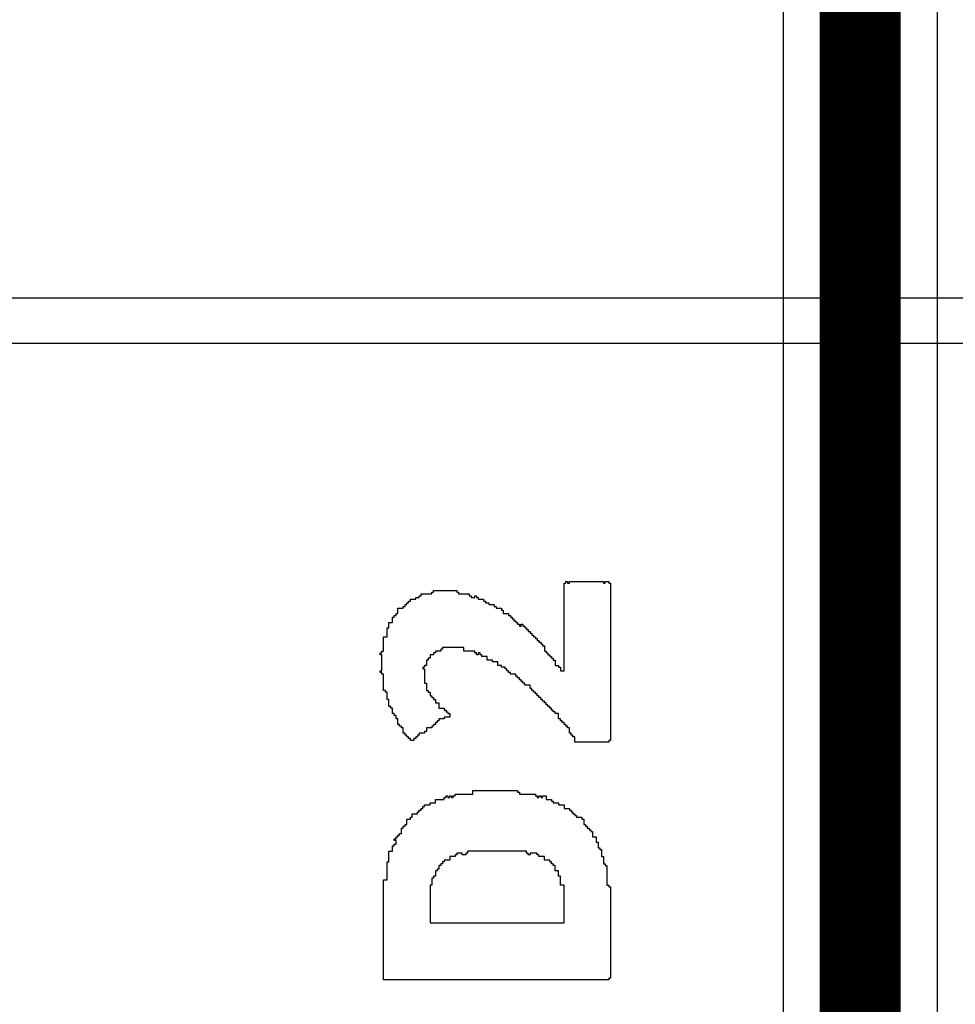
# Model space of a CAD drawing. Header units: millimetres. Extents: x -0.08 to 3.17, y -0.08 to 4.88.
# Tile 216 of 256: x 1.78 to 1.91, y 3.42 to 3.56. Entities that reach past the tile are written whole.
import ezdxf

# ---------------------------------------------------------------- set-up
doc = ezdxf.new("R2010")
doc.units = ezdxf.units.MM
doc.header["$MEASUREMENT"] = 0
for name, color, linetype in [('BottomOverlay', 54, 'Continuous'), ('MidLayer2', 76, 'Continuous'), ('TopOverlay', 2, 'Continuous')]:
    doc.layers.add(name, color=color, linetype=linetype)

msp = doc.modelspace()

# ---------------------------------------------------------------- linework, layer by layer
at = {"layer": 'BottomOverlay'}
for p, q in [((1.59135, 3.51901), (1.99293, 3.51901)), ((1.99958, 3.51236), (1.09956, 3.51236))]:
    msp.add_line(p, q, dxfattribs=at)
at = {"layer": 'MidLayer2'}
for p, q in [((1.88793, 3.5679), (1.88793, 3.10682)), ((1.9104, 3.40863), (1.9104, 3.56324))]:
    msp.add_line(p, q, dxfattribs=at)
at = {"layer": 'MidLayer2', "const_width": 0.01181}
msp.add_lwpolyline([(1.89917, 3.09412), (1.89917, 3.5679)], dxfattribs=at)
at = {"layer": 'TopOverlay'}
for p, q in [((1.85606, 3.46473), (1.85606, 3.47747)), ((1.85606, 3.47747), (1.85632, 3.47747)), ((1.85632, 3.47747), (1.85632, 3.47773)), ((1.85632, 3.47773), (1.85658, 3.47773)), ((1.85658, 3.47773), (1.85658, 3.47747)), ((1.85658, 3.47747), (1.85684, 3.47747)), ((1.85684, 3.47747), (1.85684, 3.47773)), ((1.85684, 3.47773), (1.86178, 3.47773)), ((1.86178, 3.47773), (1.86178, 3.47747)), ((1.86178, 3.47747), (1.86204, 3.47747)), ((1.86204, 3.47747), (1.86204, 3.47773)), ((1.86204, 3.47773), (1.86256, 3.47773)), ((1.86256, 3.47773), (1.86256, 3.47747)), ((1.86256, 3.47747), (1.86282, 3.47747)), ((1.86282, 3.47747), (1.86282, 3.47565)), ((1.83369, 3.47487), (1.83369, 3.47513)), ((1.83369, 3.47513), (1.83447, 3.47513)), ((1.83447, 3.47513), (1.83447, 3.47539)), ((1.83447, 3.47539), (1.83499, 3.47539)), ((1.83499, 3.47539), (1.83499, 3.47565)), ((1.83499, 3.47565), (1.83525, 3.47565)), ((1.83525, 3.47565), (1.83525, 3.47591)), ((1.83525, 3.47591), (1.83681, 3.47591)), ((1.83681, 3.47591), (1.83681, 3.47617)), ((1.83681, 3.47617), (1.83707, 3.47617)), ((1.83707, 3.47617), (1.83707, 3.47643)), ((1.83707, 3.47643), (1.84045, 3.47643)), ((1.84045, 3.47643), (1.84045, 3.47617)), ((1.84045, 3.47617), (1.84071, 3.47617)), ((1.84071, 3.47617), (1.84071, 3.47591)), ((1.84071, 3.47591), (1.84227, 3.47591)), ((1.84227, 3.47591), (1.84227, 3.47565)), ((1.84227, 3.47565), (1.84253, 3.47565)), ((1.84253, 3.47565), (1.84253, 3.47539)), ((1.84253, 3.47539), (1.84305, 3.47539)), ((1.84305, 3.47539), (1.84305, 3.47565)), ((1.84305, 3.47565), (1.84331, 3.47565)), ((1.84331, 3.47565), (1.84331, 3.47539)), ((1.84331, 3.47539), (1.84357, 3.47539)), ((1.84357, 3.47539), (1.84357, 3.47513)), ((1.84357, 3.47513), (1.84435, 3.47513)), ((1.84435, 3.47513), (1.84435, 3.47487)), ((1.86282, 3.47565), (1.86282, 3.47539)), ((1.86282, 3.47539), (1.86282, 3.45459)), ((1.83187, 3.47305), (1.83187, 3.47383)), ((1.83187, 3.47383), (1.83265, 3.47383)), ((1.83265, 3.47383), (1.83265, 3.47409)), ((1.83265, 3.47409), (1.83291, 3.47409)), ((1.83291, 3.47409), (1.83291, 3.47435)), ((1.83291, 3.47435), (1.83317, 3.47435)), ((1.83317, 3.47435), (1.83317, 3.47461)), ((1.83317, 3.47461), (1.83343, 3.47461)), ((1.83343, 3.47461), (1.83343, 3.47487)), ((1.83343, 3.47487), (1.83369, 3.47487)), ((1.84435, 3.47487), (1.84461, 3.47487)), ((1.84461, 3.47487), (1.84461, 3.47461)), ((1.84461, 3.47461), (1.84513, 3.47461)), ((1.84513, 3.47461), (1.84513, 3.47435)), ((1.84513, 3.47435), (1.84591, 3.47435)), ((1.84591, 3.47435), (1.84591, 3.47409)), ((1.84591, 3.47409), (1.84617, 3.47409)), ((1.84617, 3.47409), (1.84617, 3.47383)), ((1.84617, 3.47383), (1.84695, 3.47383)), ((1.84695, 3.47383), (1.84695, 3.47357)), ((1.83109, 3.47175), (1.83109, 3.47253)), ((1.83109, 3.47253), (1.83135, 3.47253)), ((1.83135, 3.47253), (1.83135, 3.47279)), ((1.83135, 3.47279), (1.83161, 3.47279)), ((1.83161, 3.47279), (1.83161, 3.47305)), ((1.83161, 3.47305), (1.83187, 3.47305)), ((1.84695, 3.47357), (1.84721, 3.47357)), ((1.84721, 3.47357), (1.84721, 3.47305)), ((1.84721, 3.47305), (1.84799, 3.47305)), ((1.84799, 3.47305), (1.84799, 3.47279)), ((1.84799, 3.47279), (1.84825, 3.47279)), ((1.84825, 3.47279), (1.84825, 3.47253)), ((1.84825, 3.47253), (1.84851, 3.47253)), ((1.84851, 3.47253), (1.84851, 3.47227)), ((1.84851, 3.47227), (1.84877, 3.47227)), ((1.84877, 3.47227), (1.84877, 3.47201)), ((1.83031, 3.46967), (1.83031, 3.47097)), ((1.83031, 3.47097), (1.83057, 3.47097)), ((1.83057, 3.47097), (1.83057, 3.47175)), ((1.83057, 3.47175), (1.83109, 3.47175)), ((1.84877, 3.47201), (1.84903, 3.47201)), ((1.84903, 3.47201), (1.84903, 3.47175)), ((1.84903, 3.47175), (1.84929, 3.47175)), ((1.84929, 3.47175), (1.84929, 3.47149)), ((1.84929, 3.47149), (1.84955, 3.47149)), ((1.84955, 3.47149), (1.84955, 3.47123)), ((1.84955, 3.47123), (1.84981, 3.47123)), ((1.84981, 3.47123), (1.84981, 3.47149)), ((1.84981, 3.47149), (1.85007, 3.47149)), ((1.85007, 3.47149), (1.85007, 3.47123)), ((1.85007, 3.47123), (1.85033, 3.47123)), ((1.85033, 3.47123), (1.85033, 3.47097)), ((1.85033, 3.47097), (1.85059, 3.47097)), ((1.85059, 3.47097), (1.85059, 3.47071)), ((1.82979, 3.46759), (1.82979, 3.46967)), ((1.82979, 3.46967), (1.83031, 3.46967)), ((1.85059, 3.47071), (1.85085, 3.47071)), ((1.85085, 3.47071), (1.85085, 3.47045)), ((1.85085, 3.47045), (1.85111, 3.47045)), ((1.85111, 3.47045), (1.85111, 3.47019)), ((1.85111, 3.47019), (1.85137, 3.47019)), ((1.85137, 3.47019), (1.85137, 3.46993)), ((1.85137, 3.46993), (1.85163, 3.46993)), ((1.85163, 3.46993), (1.85163, 3.46967)), ((1.85163, 3.46967), (1.85189, 3.46967)), ((1.85189, 3.46967), (1.85189, 3.46941)), ((1.85189, 3.46941), (1.85215, 3.46941)), ((1.85215, 3.46941), (1.85215, 3.46915)), ((1.84149, 3.46811), (1.83837, 3.46811)), ((1.83837, 3.46811), (1.83837, 3.46785)), ((1.84149, 3.46759), (1.84149, 3.46811)), ((1.85215, 3.46915), (1.85241, 3.46915)), ((1.85241, 3.46915), (1.85241, 3.46889)), ((1.85241, 3.46889), (1.85267, 3.46889)), ((1.85267, 3.46889), (1.85267, 3.46863)), ((1.85267, 3.46863), (1.85293, 3.46863)), ((1.85293, 3.46863), (1.85293, 3.46837)), ((1.85293, 3.46837), (1.85319, 3.46837)), ((1.85319, 3.46837), (1.85319, 3.46759)), ((1.82927, 3.46707), (1.82927, 3.46733)), ((1.82927, 3.46733), (1.82953, 3.46733)), ((1.82953, 3.46707), (1.82927, 3.46707)), ((1.82953, 3.46733), (1.82953, 3.46759)), ((1.82953, 3.46759), (1.82979, 3.46759)), ((1.82953, 3.46473), (1.82953, 3.46707)), ((1.83655, 3.46655), (1.83629, 3.46655)), ((1.83629, 3.46655), (1.83629, 3.46629)), ((1.83707, 3.46707), (1.83655, 3.46707)), ((1.83655, 3.46707), (1.83655, 3.46655)), ((1.83733, 3.46733), (1.83707, 3.46733)), ((1.83707, 3.46733), (1.83707, 3.46707)), ((1.83811, 3.46759), (1.83733, 3.46759)), ((1.83733, 3.46759), (1.83733, 3.46733)), ((1.83837, 3.46785), (1.83811, 3.46785)), ((1.83811, 3.46785), (1.83811, 3.46759)), ((1.84305, 3.46759), (1.84149, 3.46759)), ((1.84305, 3.46733), (1.84305, 3.46759)), ((1.84331, 3.46733), (1.84305, 3.46733)), ((1.84331, 3.46707), (1.84331, 3.46733)), ((1.84357, 3.46707), (1.84331, 3.46707)), ((1.84383, 3.46733), (1.84357, 3.46733)), ((1.84357, 3.46733), (1.84357, 3.46707)), ((1.84383, 3.46707), (1.84383, 3.46733)), ((1.84409, 3.46707), (1.84383, 3.46707)), ((1.84409, 3.46681), (1.84409, 3.46707)), ((1.84487, 3.46681), (1.84409, 3.46681)), ((1.84487, 3.46629), (1.84487, 3.46681)), ((1.85319, 3.46759), (1.85345, 3.46759)), ((1.85345, 3.46759), (1.85345, 3.46733)), ((1.85345, 3.46733), (1.85371, 3.46733)), ((1.85371, 3.46733), (1.85371, 3.46707)), ((1.85371, 3.46707), (1.85397, 3.46707)), ((1.85397, 3.46707), (1.85397, 3.46681)), ((1.85397, 3.46681), (1.85423, 3.46681)), ((1.85423, 3.46681), (1.85423, 3.46655)), ((1.85423, 3.46655), (1.85449, 3.46655)), ((1.85449, 3.46655), (1.85449, 3.46629)), ((1.83577, 3.46525), (1.83551, 3.46525)), ((1.83551, 3.46525), (1.83551, 3.46499)), ((1.83603, 3.46551), (1.83577, 3.46551)), ((1.83577, 3.46551), (1.83577, 3.46525)), ((1.83629, 3.46629), (1.83603, 3.46629)), ((1.83603, 3.46629), (1.83603, 3.46551)), ((1.84565, 3.46629), (1.84487, 3.46629)), ((1.84565, 3.46603), (1.84565, 3.46629)), ((1.84643, 3.46603), (1.84565, 3.46603)), ((1.84643, 3.46551), (1.84643, 3.46603)), ((1.84695, 3.46551), (1.84643, 3.46551)), ((1.84695, 3.46525), (1.84695, 3.46551)), ((1.84747, 3.46525), (1.84695, 3.46525)), ((1.84747, 3.46499), (1.84747, 3.46525)), ((1.85449, 3.46629), (1.85475, 3.46629)), ((1.85475, 3.46629), (1.85475, 3.46551)), ((1.85475, 3.46551), (1.85527, 3.46551)), ((1.85527, 3.46551), (1.85527, 3.46525)), ((1.85527, 3.46525), (1.85553, 3.46525)), ((1.85553, 3.46525), (1.85553, 3.46473)), ((1.82927, 3.46447), (1.82927, 3.46473)), ((1.82927, 3.46473), (1.82953, 3.46473)), ((1.82953, 3.46447), (1.82927, 3.46447)), ((1.82953, 3.46421), (1.82953, 3.46447)), ((1.82979, 3.46421), (1.82953, 3.46421)), ((1.82979, 3.46187), (1.82979, 3.46421)), ((1.83551, 3.46499), (1.83577, 3.46499)), ((1.83577, 3.46499), (1.83577, 3.46291)), ((1.84773, 3.46499), (1.84747, 3.46499)), ((1.84773, 3.46473), (1.84773, 3.46499)), ((1.84799, 3.46473), (1.84773, 3.46473)), ((1.84799, 3.46447), (1.84799, 3.46473)), ((1.84825, 3.46447), (1.84799, 3.46447)), ((1.84825, 3.46421), (1.84825, 3.46447)), ((1.84903, 3.46421), (1.84825, 3.46421)), ((1.84903, 3.46395), (1.84903, 3.46421)), ((1.84929, 3.46395), (1.84903, 3.46395)), ((1.84929, 3.46369), (1.84929, 3.46395)), ((1.84955, 3.46369), (1.84929, 3.46369)), ((1.84955, 3.46343), (1.84955, 3.46369)), ((1.85553, 3.46473), (1.85606, 3.46473)), ((1.83577, 3.46291), (1.83603, 3.46291)), ((1.83603, 3.46291), (1.83603, 3.46187)), ((1.84981, 3.46343), (1.84955, 3.46343)), ((1.84981, 3.46317), (1.84981, 3.46343)), ((1.85007, 3.46317), (1.84981, 3.46317)), ((1.85007, 3.46291), (1.85007, 3.46317)), ((1.85033, 3.46291), (1.85007, 3.46291)), ((1.85033, 3.46265), (1.85033, 3.46291)), ((1.85111, 3.46265), (1.85033, 3.46265)), ((1.85111, 3.46213), (1.85111, 3.46265)), ((1.83005, 3.46187), (1.82979, 3.46187)), ((1.83005, 3.46161), (1.83005, 3.46187)), ((1.83031, 3.46161), (1.83005, 3.46161)), ((1.83031, 3.46057), (1.83031, 3.46161)), ((1.83603, 3.46187), (1.83629, 3.46187)), ((1.83629, 3.46187), (1.83629, 3.46161)), ((1.83629, 3.46161), (1.83655, 3.46161)), ((1.83655, 3.46161), (1.83655, 3.46109)), ((1.83655, 3.46109), (1.83681, 3.46109)), ((1.83681, 3.46109), (1.83681, 3.46083)), ((1.83681, 3.46083), (1.83707, 3.46083)), ((1.83707, 3.46083), (1.83707, 3.46057)), ((1.85137, 3.46213), (1.85111, 3.46213)), ((1.85137, 3.46187), (1.85137, 3.46213)), ((1.85163, 3.46187), (1.85137, 3.46187)), ((1.85163, 3.46161), (1.85163, 3.46187)), ((1.85189, 3.46161), (1.85163, 3.46161)), ((1.85189, 3.46135), (1.85189, 3.46161)), ((1.85215, 3.46135), (1.85189, 3.46135)), ((1.85215, 3.46109), (1.85215, 3.46135)), ((1.85241, 3.46109), (1.85215, 3.46109)), ((1.85241, 3.46083), (1.85241, 3.46109)), ((1.85267, 3.46083), (1.85241, 3.46083)), ((1.85267, 3.46057), (1.85267, 3.46083)), ((1.83057, 3.46057), (1.83031, 3.46057)), ((1.83057, 3.45953), (1.83057, 3.46057)), ((1.83083, 3.45953), (1.83057, 3.45953)), ((1.83083, 3.45927), (1.83083, 3.45953)), ((1.83707, 3.46057), (1.83733, 3.46057)), ((1.83733, 3.46057), (1.83733, 3.46005)), ((1.83733, 3.46005), (1.83785, 3.46005)), ((1.83785, 3.46005), (1.83785, 3.45927)), ((1.85293, 3.46057), (1.85267, 3.46057)), ((1.85293, 3.46031), (1.85293, 3.46057)), ((1.85319, 3.46031), (1.85293, 3.46031)), ((1.85319, 3.46005), (1.85319, 3.46031)), ((1.85345, 3.46005), (1.85319, 3.46005)), ((1.85345, 3.45979), (1.85345, 3.46005)), ((1.85371, 3.45979), (1.85345, 3.45979)), ((1.85371, 3.45953), (1.85371, 3.45979)), ((1.85397, 3.45953), (1.85371, 3.45953)), ((1.85397, 3.45927), (1.85397, 3.45953)), ((1.83109, 3.45927), (1.83083, 3.45927)), ((1.83109, 3.45849), (1.83109, 3.45927)), ((1.83135, 3.45849), (1.83109, 3.45849)), ((1.83135, 3.45823), (1.83135, 3.45849)), ((1.83161, 3.45823), (1.83135, 3.45823)), ((1.83161, 3.45771), (1.83161, 3.45823)), ((1.83785, 3.45927), (1.83863, 3.45927)), ((1.83863, 3.45927), (1.83863, 3.45901)), ((1.83863, 3.45901), (1.83889, 3.45901)), ((1.83941, 3.45797), (1.83863, 3.45797)), ((1.83863, 3.45797), (1.83863, 3.45771)), ((1.83889, 3.45901), (1.83889, 3.45875)), ((1.83889, 3.45875), (1.83915, 3.45875)), ((1.83915, 3.45875), (1.83915, 3.45849)), ((1.83915, 3.45849), (1.83941, 3.45849)), ((1.83941, 3.45849), (1.83941, 3.45797)), ((1.85423, 3.45927), (1.85397, 3.45927)), ((1.85423, 3.45901), (1.85423, 3.45927)), ((1.85449, 3.45901), (1.85423, 3.45901)), ((1.85449, 3.45875), (1.85449, 3.45901)), ((1.85475, 3.45875), (1.85449, 3.45875)), ((1.85475, 3.45849), (1.85475, 3.45875)), ((1.85527, 3.45849), (1.85475, 3.45849)), ((1.85527, 3.45771), (1.85527, 3.45849)), ((1.83187, 3.45771), (1.83161, 3.45771)), ((1.83187, 3.45693), (1.83187, 3.45771)), ((1.83213, 3.45693), (1.83187, 3.45693)), ((1.83213, 3.45667), (1.83213, 3.45693)), ((1.83239, 3.45667), (1.83213, 3.45667)), ((1.83239, 3.45641), (1.83239, 3.45667)), ((1.83707, 3.45667), (1.83681, 3.45667)), ((1.83681, 3.45667), (1.83681, 3.45641)), ((1.83733, 3.45693), (1.83707, 3.45693)), ((1.83707, 3.45693), (1.83707, 3.45667)), ((1.83759, 3.45719), (1.83733, 3.45719)), ((1.83733, 3.45719), (1.83733, 3.45693)), ((1.83785, 3.45745), (1.83759, 3.45745)), ((1.83759, 3.45745), (1.83759, 3.45719)), ((1.83863, 3.45771), (1.83785, 3.45771)), ((1.83785, 3.45771), (1.83785, 3.45745)), ((1.85553, 3.45771), (1.85527, 3.45771)), ((1.85553, 3.45745), (1.85553, 3.45771)), ((1.8558, 3.45745), (1.85553, 3.45745)), ((1.8558, 3.45719), (1.8558, 3.45745)), ((1.85606, 3.45719), (1.8558, 3.45719)), ((1.85606, 3.45693), (1.85606, 3.45719)), ((1.85632, 3.45693), (1.85606, 3.45693)), ((1.85632, 3.45667), (1.85632, 3.45693)), ((1.85658, 3.45667), (1.85632, 3.45667)), ((1.85658, 3.45641), (1.85658, 3.45667)), ((1.83265, 3.45641), (1.83239, 3.45641)), ((1.83265, 3.45563), (1.83265, 3.45641)), ((1.83291, 3.45563), (1.83265, 3.45563)), ((1.83291, 3.45537), (1.83291, 3.45563)), ((1.83317, 3.45537), (1.83291, 3.45537)), ((1.83317, 3.45511), (1.83317, 3.45537)), ((1.83343, 3.45511), (1.83317, 3.45511)), ((1.83343, 3.45485), (1.83343, 3.45511)), ((1.83473, 3.45511), (1.83447, 3.45511)), ((1.83447, 3.45511), (1.83447, 3.45485)), ((1.83499, 3.45537), (1.83473, 3.45537)), ((1.83473, 3.45537), (1.83473, 3.45511)), ((1.83577, 3.45563), (1.83499, 3.45563)), ((1.83499, 3.45563), (1.83499, 3.45537)), ((1.83603, 3.45589), (1.83577, 3.45589)), ((1.83577, 3.45589), (1.83577, 3.45563)), ((1.83681, 3.45641), (1.83603, 3.45641)), ((1.83603, 3.45641), (1.83603, 3.45589)), ((1.85684, 3.45641), (1.85658, 3.45641)), ((1.85684, 3.45563), (1.85684, 3.45641)), ((1.8571, 3.45563), (1.85684, 3.45563)), ((1.8571, 3.45537), (1.8571, 3.45563)), ((1.85736, 3.45537), (1.8571, 3.45537)), ((1.85736, 3.45511), (1.85736, 3.45537)), ((1.85762, 3.45511), (1.85736, 3.45511)), ((1.85762, 3.45433), (1.85762, 3.45511)), ((1.83369, 3.45485), (1.83343, 3.45485)), ((1.83369, 3.45459), (1.83369, 3.45485)), ((1.83421, 3.45459), (1.83369, 3.45459)), ((1.83447, 3.45485), (1.83421, 3.45485)), ((1.83421, 3.45485), (1.83421, 3.45459)), ((1.86256, 3.45433), (1.85762, 3.45433)), ((1.86282, 3.45459), (1.86256, 3.45459)), ((1.86256, 3.45459), (1.86256, 3.45433)), ((1.83889, 3.44627), (1.83889, 3.44653)), ((1.83889, 3.44653), (1.83915, 3.44653)), ((1.83915, 3.44653), (1.83915, 3.44627)), ((1.83941, 3.44627), (1.83941, 3.44653)), ((1.83941, 3.44653), (1.83967, 3.44653)), ((1.83967, 3.44653), (1.83967, 3.44627)), ((1.83993, 3.44627), (1.83993, 3.44653)), ((1.83993, 3.44653), (1.84019, 3.44653)), ((1.84019, 3.44653), (1.84019, 3.44679)), ((1.84019, 3.44679), (1.84279, 3.44679)), ((1.84279, 3.44679), (1.84279, 3.44731)), ((1.84279, 3.44731), (1.84929, 3.44731)), ((1.84929, 3.44731), (1.84929, 3.44705)), ((1.84929, 3.44705), (1.84955, 3.44705)), ((1.84955, 3.44705), (1.84955, 3.44679)), ((1.84955, 3.44679), (1.85189, 3.44679)), ((1.85189, 3.44679), (1.85189, 3.44653)), ((1.85189, 3.44653), (1.85215, 3.44653)), ((1.85215, 3.44653), (1.85215, 3.44627)), ((1.85241, 3.44627), (1.85241, 3.44653)), ((1.85241, 3.44653), (1.85267, 3.44653)), ((1.85267, 3.44653), (1.85267, 3.44627)), ((1.85293, 3.44627), (1.85293, 3.44653)), ((1.85293, 3.44653), (1.85345, 3.44653)), ((1.85345, 3.44653), (1.85345, 3.44601)), ((1.83577, 3.44496), (1.83577, 3.44522)), ((1.83577, 3.44522), (1.83655, 3.44522)), ((1.83655, 3.44522), (1.83655, 3.44549)), ((1.83655, 3.44549), (1.83733, 3.44549)), ((1.83733, 3.44549), (1.83733, 3.44601)), ((1.83733, 3.44601), (1.83863, 3.44601)), ((1.83863, 3.44601), (1.83863, 3.44627)), ((1.83863, 3.44627), (1.83889, 3.44627)), ((1.83915, 3.44627), (1.83941, 3.44627)), ((1.83967, 3.44627), (1.83993, 3.44627)), ((1.85215, 3.44627), (1.85241, 3.44627)), ((1.85267, 3.44627), (1.85293, 3.44627)), ((1.85345, 3.44601), (1.85423, 3.44601)), ((1.85423, 3.44601), (1.85423, 3.44575)), ((1.85423, 3.44575), (1.85449, 3.44575)), ((1.85449, 3.44575), (1.85449, 3.44549)), ((1.85449, 3.44549), (1.85527, 3.44549)), ((1.85527, 3.44549), (1.85527, 3.44522)), ((1.85527, 3.44522), (1.85553, 3.44522)), ((1.85553, 3.44522), (1.8558, 3.44522)), ((1.8558, 3.44522), (1.85606, 3.44522)), ((1.85606, 3.44522), (1.85606, 3.4447)), ((1.83395, 3.4434), (1.83395, 3.44392)), ((1.83395, 3.44392), (1.83473, 3.44392)), ((1.83473, 3.44392), (1.83473, 3.44418)), ((1.83473, 3.44418), (1.83499, 3.44418)), ((1.83499, 3.44418), (1.83499, 3.44444)), ((1.83499, 3.44444), (1.83525, 3.44444)), ((1.83525, 3.44444), (1.83525, 3.4447)), ((1.83525, 3.4447), (1.83551, 3.4447)), ((1.83551, 3.4447), (1.83551, 3.44496)), ((1.83551, 3.44496), (1.83577, 3.44496)), ((1.85606, 3.4447), (1.85684, 3.4447)), ((1.85684, 3.4447), (1.85684, 3.44444)), ((1.85684, 3.44444), (1.8571, 3.44444)), ((1.8571, 3.44444), (1.8571, 3.44418)), ((1.8571, 3.44418), (1.85736, 3.44418)), ((1.85736, 3.44418), (1.85736, 3.44392)), ((1.85736, 3.44392), (1.85762, 3.44392)), ((1.85762, 3.44392), (1.85762, 3.44366)), ((1.85762, 3.44366), (1.85788, 3.44366)), ((1.85788, 3.44366), (1.85788, 3.4434)), ((1.83291, 3.4421), (1.83291, 3.44236)), ((1.83291, 3.44236), (1.83317, 3.44236)), ((1.83317, 3.44236), (1.83317, 3.44314)), ((1.83317, 3.44314), (1.83369, 3.44314)), ((1.83369, 3.44314), (1.83369, 3.4434)), ((1.83369, 3.4434), (1.83395, 3.4434)), ((1.85788, 3.4434), (1.85866, 3.4434)), ((1.85866, 3.4434), (1.85866, 3.44314)), ((1.85866, 3.44314), (1.85892, 3.44314)), ((1.85892, 3.44314), (1.85892, 3.44236)), ((1.85892, 3.44236), (1.85918, 3.44236)), ((1.85918, 3.44236), (1.85918, 3.4421)), ((1.83187, 3.44054), (1.83187, 3.4408)), ((1.83187, 3.4408), (1.83213, 3.4408)), ((1.83213, 3.4408), (1.83213, 3.44106)), ((1.83213, 3.44106), (1.83239, 3.44106)), ((1.83239, 3.44106), (1.83239, 3.44184)), ((1.83239, 3.44184), (1.83265, 3.44184)), ((1.83265, 3.44184), (1.83265, 3.4421)), ((1.83265, 3.4421), (1.83291, 3.4421)), ((1.85918, 3.4421), (1.85944, 3.4421)), ((1.85944, 3.4421), (1.85944, 3.44184)), ((1.85944, 3.44184), (1.8597, 3.44184)), ((1.8597, 3.44184), (1.8597, 3.44158)), ((1.8597, 3.44158), (1.85996, 3.44158)), ((1.85996, 3.44158), (1.85996, 3.44132)), ((1.85996, 3.44132), (1.86022, 3.44132)), ((1.86022, 3.44132), (1.86022, 3.44054)), ((1.83135, 3.44002), (1.83135, 3.44028)), ((1.83135, 3.44028), (1.83161, 3.44028)), ((1.83161, 3.44002), (1.83135, 3.44002)), ((1.83135, 3.43924), (1.83135, 3.4395)), ((1.83135, 3.4395), (1.83161, 3.4395)), ((1.83161, 3.44028), (1.83161, 3.44054)), ((1.83161, 3.44054), (1.83187, 3.44054)), ((1.83161, 3.4395), (1.83161, 3.44002)), ((1.86022, 3.44054), (1.86074, 3.44054)), ((1.86074, 3.44054), (1.86074, 3.43976)), ((1.86074, 3.43976), (1.861, 3.43976)), ((1.861, 3.43976), (1.861, 3.43898)), ((1.83057, 3.4369), (1.83057, 3.43846)), ((1.83057, 3.43846), (1.83109, 3.43846)), ((1.83109, 3.43846), (1.83109, 3.43924)), ((1.83109, 3.43924), (1.83135, 3.43924)), ((1.84045, 3.43794), (1.84019, 3.43794)), ((1.84019, 3.43794), (1.84019, 3.43768)), ((1.84123, 3.4382), (1.84045, 3.4382)), ((1.84045, 3.4382), (1.84045, 3.43794)), ((1.84123, 3.43794), (1.84123, 3.4382)), ((1.84175, 3.43794), (1.84123, 3.43794)), ((1.84201, 3.4382), (1.84175, 3.4382)), ((1.84175, 3.4382), (1.84175, 3.43794)), ((1.84565, 3.43846), (1.84201, 3.43846)), ((1.84201, 3.43846), (1.84201, 3.4382)), ((1.84591, 3.43846), (1.84565, 3.43846)), ((1.85059, 3.43846), (1.84591, 3.43846)), ((1.85059, 3.4382), (1.85059, 3.43846)), ((1.85085, 3.4382), (1.85059, 3.4382)), ((1.85085, 3.43794), (1.85085, 3.4382)), ((1.85111, 3.43794), (1.85085, 3.43794)), ((1.85215, 3.4382), (1.85111, 3.4382)), ((1.85111, 3.4382), (1.85111, 3.43794)), ((1.85215, 3.43794), (1.85215, 3.4382)), ((1.85241, 3.43794), (1.85215, 3.43794)), ((1.85241, 3.43768), (1.85241, 3.43794)), ((1.861, 3.43898), (1.86126, 3.43898)), ((1.86126, 3.43898), (1.86126, 3.43872)), ((1.86126, 3.43872), (1.86152, 3.43872)), ((1.86152, 3.43872), (1.86152, 3.43768)), ((1.83031, 3.4343), (1.83031, 3.4369)), ((1.83031, 3.4369), (1.83057, 3.4369)), ((1.83837, 3.43664), (1.83811, 3.43664)), ((1.83811, 3.43664), (1.83811, 3.43638)), ((1.83863, 3.4369), (1.83837, 3.4369)), ((1.83837, 3.4369), (1.83837, 3.43664)), ((1.83941, 3.43716), (1.83863, 3.43716)), ((1.83863, 3.43716), (1.83863, 3.4369)), ((1.84019, 3.43768), (1.83941, 3.43768)), ((1.83941, 3.43768), (1.83941, 3.43716)), ((1.85319, 3.43768), (1.85241, 3.43768)), ((1.85319, 3.43716), (1.85319, 3.43768)), ((1.85397, 3.43716), (1.85319, 3.43716)), ((1.85397, 3.4369), (1.85397, 3.43716)), ((1.85423, 3.4369), (1.85397, 3.4369)), ((1.85423, 3.43664), (1.85423, 3.4369)), ((1.85449, 3.43664), (1.85423, 3.43664)), ((1.85449, 3.43638), (1.85449, 3.43664)), ((1.86152, 3.43768), (1.86178, 3.43768)), ((1.86178, 3.43768), (1.86178, 3.43664)), ((1.86178, 3.43664), (1.86204, 3.43664)), ((1.86204, 3.43664), (1.86204, 3.43638)), ((1.83759, 3.4356), (1.83733, 3.4356)), ((1.83733, 3.4356), (1.83733, 3.43482)), ((1.83785, 3.43586), (1.83759, 3.43586)), ((1.83759, 3.43586), (1.83759, 3.4356)), ((1.83811, 3.43638), (1.83785, 3.43638)), ((1.83785, 3.43638), (1.83785, 3.43586)), ((1.85475, 3.43638), (1.85449, 3.43638)), ((1.85475, 3.4356), (1.85475, 3.43638)), ((1.85527, 3.4356), (1.85475, 3.4356)), ((1.85527, 3.43482), (1.85527, 3.4356)), ((1.86204, 3.43638), (1.8623, 3.43638)), ((1.8623, 3.43638), (1.8623, 3.43352)), ((1.82979, 3.41974), (1.82979, 3.4343)), ((1.82979, 3.4343), (1.83031, 3.4343)), ((1.83707, 3.43456), (1.83681, 3.43456)), ((1.83681, 3.43456), (1.83681, 3.43352)), ((1.83733, 3.43482), (1.83707, 3.43482)), ((1.83707, 3.43482), (1.83707, 3.43456)), ((1.85553, 3.43482), (1.85527, 3.43482)), ((1.85553, 3.43352), (1.85553, 3.43482)), ((1.83681, 3.43352), (1.83655, 3.43352)), ((1.83655, 3.43352), (1.83655, 3.42806)), ((1.85606, 3.43352), (1.85553, 3.43352)), ((1.85606, 3.42806), (1.85606, 3.43352)), ((1.8623, 3.43352), (1.86256, 3.43352)), ((1.86256, 3.43352), (1.86256, 3.43326)), ((1.86256, 3.43326), (1.86282, 3.43326)), ((1.86282, 3.43326), (1.86282, 3.42)), ((1.83655, 3.42806), (1.85606, 3.42806)), ((1.86256, 3.41974), (1.82979, 3.41974)), ((1.86282, 3.42), (1.86256, 3.42)), ((1.86256, 3.42), (1.86256, 3.41974))]:
    msp.add_line(p, q, dxfattribs=at)

doc.saveas('drawing.dxf')
